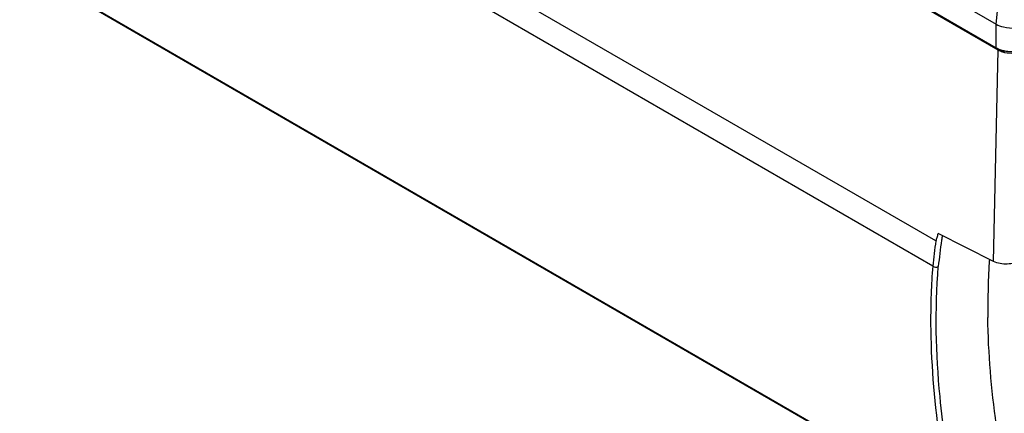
# Model space of a CAD drawing. Header units: inches. Extents: x 0 to 117, y 0 to 83.
# Tile 39 of 70: x 100.42 to 105.26, y 17.47 to 19.4. Entities that reach past the tile are written whole.
import ezdxf

# ---------------------------------------------------------------- set-up
doc = ezdxf.new("R2010")
doc.units = ezdxf.units.IN
doc.header["$LTSCALE"] = 6.431102
doc.header["$MEASUREMENT"] = 0
doc.layers.get('0').update_dxf_attribs({"linetype": 'CONTINUOUS'})

msp = doc.modelspace()

# ---------------------------------------------------------------- linework, layer by layer
at = {"color": 7, "linetype": 'CONTINUOUS'}
for p, q in [((105.234, 19.2551), (96.3947, 24.3584)), ((104.9281, 18.3183), (96.8267, 22.9956)), ((104.9128, 18.194), (96.8454, 22.8516)), ((96.9915, 21.6559), (104.6755, 17.2196)), ((104.6786, 17.2132), (96.9946, 21.6494)), ((102.6591, 20.8636), (105.2249, 19.3822)), ((102.5603, 20.8051), (105.2249, 19.2668)), ((105.2278, 19.2606), (102.5641, 20.7985)), ((105.2251, 19.3821), (105.2307, 19.4457)), ((105.2249, 19.2668), (105.2249, 19.3822)), ((105.2123, 18.2171), (105.234, 19.2551)), ((105.234, 19.2551), (105.2342, 19.2573)), ((105.2123, 18.2171), (104.9398, 18.3547))]:
    msp.add_line(p, q, dxfattribs=at)
for centre, radius, start, end in [((105.2824, 19.3555), 0.1095, 240.0606, 245.0381), ((105.2891, 19.3697), 0.1251, 245.0222, 249.5139), ((105.2938, 19.3821), 0.1384, 249.5012, 253.6679), ((105.2972, 19.3938), 0.1506, 253.667, 257.5829), ((108.2393, 17.8473), 3.3445, 171.9039, 174.0505), ((107.9669, 17.8838), 3.0423, 171.7356, 174.1805), ((107.846, 17.9007), 2.9202, 171.2566, 171.7221), ((108.6058, 17.9905), 3.4223, 176.1787, 180.8185), ((108.4167, 18.0017), 3.2329, 175.9963, 176.1532), ((108.1107, 17.9388), 3.208, 175.4384, 177.8731)]:
    msp.add_arc(centre, radius, start, end, dxfattribs=at)
for points, knots in [([(105.2249, 19.3822), (105.2358, 19.376), (105.2851, 19.3584), (105.3438, 19.3624), (105.378, 19.3822)], [0, 0, 0, 0, 0.240701, 1, 1, 1, 1]), ([(105.2274, 19.2599), (105.2268, 19.2603), (105.2259, 19.2627), (105.2269, 19.2647), (105.2276, 19.266)], [0, 0, 0, 0, 0.341946, 1, 1, 1, 1]), ([(104.9281, 18.3183), (104.9307, 18.3167), (104.9317, 18.3286), (104.9363, 18.3376), (104.9382, 18.3483), (104.9398, 18.3547)], [0, 0, 0, 0, 0.241884, 0.483713, 1, 1, 1, 1]), ([(105.346, 18.2218), (105.326, 18.2103), (105.2797, 18.2004), (105.2325, 18.2069), (105.2122, 18.2171)], [0, 0, 0, 0, 0.504032, 1, 1, 1, 1]), ([(104.9771, 17.3274), (104.9658, 17.4025), (104.9299, 17.6892), (104.9233, 17.9801), (104.9403, 18.1923)], [0, 0, 0, 0, 0.262976, 1, 1, 1, 1]), ([(104.9049, 18.0579), (104.9027, 17.9992), (104.9, 17.754), (104.9221, 17.5089), (104.9498, 17.3245)], [0, 0, 0, 0, 0.2395, 1, 1, 1, 1]), ([(105.2548, 17.2358), (105.2438, 17.2959), (105.2059, 17.5295), (105.1861, 17.7662), (105.1839, 17.9416)], [0, 0, 0, 0, 0.258354, 1, 1, 1, 1])]:
    msp.add_open_spline(points, degree=3, knots=knots, dxfattribs=at)
for points in [[(105.2249, 19.2668), (105.2306, 19.2635), (105.2365, 19.2608), (105.2425, 19.2585)], [(105.2577, 19.2451), (105.2494, 19.2475), (105.2413, 19.2507), (105.234, 19.2551)], [(105.2425, 19.2585), (105.2491, 19.256), (105.2559, 19.2541), (105.2627, 19.2525)], [(105.3438, 19.2449), (105.3162, 19.237), (105.2852, 19.237), (105.2577, 19.2451)], [(105.2627, 19.2525), (105.2879, 19.2469), (105.315, 19.2469), (105.3403, 19.2525)], [(104.9129, 18.1939), (104.9204, 18.1887), (104.9323, 18.1879), (104.9403, 18.1923)]]:
    msp.add_open_spline(points, degree=3, dxfattribs=at)

doc.saveas('drawing.dxf')
